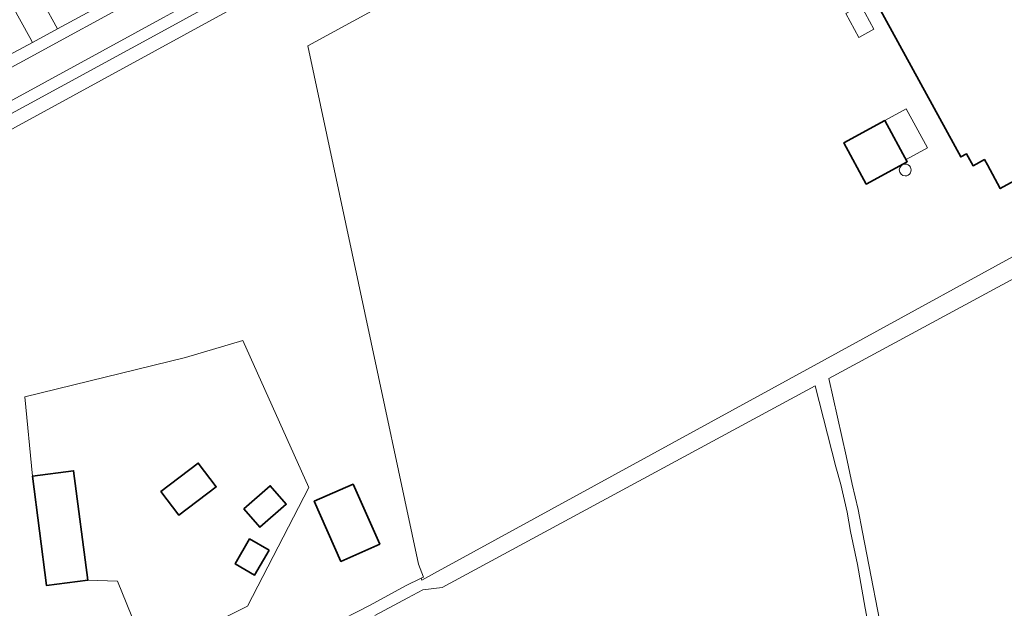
# Model space of a CAD drawing. Extents: x 147051 to 149075, y 463071 to 465537.
# Tile 69 of 229: x 148383 to 148564, y 463563 to 463670. Entities that reach past the tile are written whole.
import ezdxf

# ---------------------------------------------------------------- set-up
doc = ezdxf.new("R2010")
doc.units = 0
doc.header["$LTSCALE"] = 0.5
for name, color, linetype, lineweight in [('B-PV-GR-BEPLANTING_CULTUUR_BOSPLANTSOEN-GV', 252, 'CONTINUOUS', 18), ('B-PV-GR-BOS_GEMENGD-GV', 252, 'CONTINUOUS', 13), ('B-PV-GR-BOS_LOOF-GV', 252, 'CONTINUOUS', 13), ('B-PV-OG-BEBOUWING-GV', 6, 'CONTINUOUS', 35), ('B-PV-OG-BEBOUWING_LUIFEL-GV', 6, 'CONTINUOUS', 18), ('B-PV-OG-BEBOUWING_SCHUUR-GV', 6, 'CONTINUOUS', 18), ('B-PV-OG-TERREIN_ERF-GV', 252, 'CONTINUOUS', 18), ('B-PV-VH-GESLOTENVERHARDING_ASFALT-GV', 252, 'CONTINUOUS', 18), ('B-PV-VH-ONVERHARD_ZAND-GV', 252, 'CONTINUOUS', 18), ('B-PV-VH-OPENVERHARDING_TEGEL-GV', 252, 'CONTINUOUS', 18)]:
    doc.layers.add(name, color=color, linetype=linetype, lineweight=lineweight)

msp = doc.modelspace()

# ---------------------------------------------------------------- linework, layer by layer
at = {"layer": 'B-PV-GR-BEPLANTING_CULTUUR_BOSPLANTSOEN-GV', "flags": 128}
msp.add_lwpolyline([(148407.686, 463684.467), (148405.022, 463689.28), (148404.226, 463689.892), (148403.43, 463690.505), (148384.88, 463680.326), (148385.084, 463678.366), (148390.31, 463668.76), (148410.351, 463679.653)], close=True, dxfattribs=at)
msp.add_lwpolyline([(148344.865, 463644.404), (148385.732, 463666.307), (148385.246, 463667.194), (148380.506, 463675.853), (148378.914, 463677.077), (148344.533, 463658.702), (148335.638, 463670.477), (148333.823, 463670.206), (148327.248, 463665.377), (148328.079, 463664.236), (148335.006, 463654.722), (148342.229, 463644.813)], dxfattribs=at)
at = {"layer": 'B-PV-GR-BOS_GEMENGD-GV', "flags": 128}
for points in [[(148609.602, 463646.822), (148531.706, 463604.753), (148534.896, 463590.577), (148536.004, 463585.371), (148537.085, 463580.791), (148537.842, 463576.636), (148542.199, 463554.284)], [(148539.544, 463556.66), (148538.36, 463562.692), (148536.923, 463570.702), (148535.689, 463576.759), (148535.059, 463580.288), (148533.926, 463585.319), (148532.996, 463588.572), (148529.216, 463603.408), (148460.832, 463566.476), (148457.296, 463566.048), (148454.52, 463564.593), (148448.493, 463561.358)]]:
    msp.add_lwpolyline(points, dxfattribs=at)
at = {"layer": 'B-PV-GR-BOS_LOOF-GV', "flags": 128}
for points in [[(148426.759, 463677.821), (148426.759, 463677.82), (148422.873, 463675.692), (148410.743, 463668.995), (148377.797, 463651.052), (148349.962, 463636.226), (148346.206, 463634.802), (148349.119, 463626.765), (148349.908, 463624.472), (148350.268, 463622.999), (148350.401, 463623.151), (148350.647, 463625.121), (148351.03, 463628.182), (148351.295, 463630.298), (148353.544, 463633.606), (148356.983, 463636.781), (148475.208, 463701.404), (148475.19, 463701.492), (148474.672, 463703.038), (148474.38, 463703.888), (148461.506, 463696.872), (148440.669, 463685.439), (148436.446, 463683.125)], [(148449.409, 463574.432), (148442.281, 463571.246), (148437.391, 463582.26), (148444.542, 463585.426)]]:
    msp.add_lwpolyline(points, close=True, dxfattribs=at)
for points in [[(148432.884, 463555.661), (148447.64, 463563.235), (148454.092, 463566.77), (148457.007, 463568.21), (148457.393, 463568.401), (148456.466, 463570.749), (148446.641, 463616.8), (148436.219, 463665.651), (148457.687, 463677.395), (148477.337, 463688.507), (148477.354, 463688.516), (148477.846, 463688.783), (148475.208, 463701.404), (148356.983, 463636.781)], [(148410.825, 463544.304), (148401.341, 463567.666), (148395.885, 463567.799), (148388.344, 463566.823), (148385.748, 463586.879), (148384.348, 463601.408), (148413.802, 463608.571), (148424.295, 463611.69), (148436.38, 463584.778), (148425.151, 463563.049), (148412.134, 463556.538)]]:
    msp.add_lwpolyline(points, dxfattribs=at)
at = {"layer": 'B-PV-OG-BEBOUWING-GV', "flags": 128}
for points in [[(148532.964, 463692.484), (148535.371, 463688.085), (148533.156, 463686.873), (148555.889, 463645.325), (148556.913, 463645.91), (148558.122, 463643.701), (148560.222, 463644.849), (148560.764, 463643.858), (148563.125, 463639.543), (148594.267, 463656.582), (148591.906, 463660.897), (148584.466, 463674.495), (148580.08, 463672.095), (148563.09, 463703.146), (148567.476, 463705.546), (148562.676, 463714.319), (148531.535, 463697.281), (148530.615, 463696.777)], [(148541.978, 463651.999), (148534.434, 463647.898), (148538.541, 463640.342), (148546.085, 463644.443)], [(148409.29, 463584.079), (148412.582, 463579.736), (148419.416, 463584.915), (148416.124, 463589.259)], [(148385.748, 463586.879), (148388.344, 463566.823), (148395.885, 463567.799), (148393.289, 463587.855)], [(148424.492, 463580.909), (148427.42, 463577.525), (148432.263, 463581.714), (148429.335, 463585.098)], [(148444.542, 463585.426), (148437.391, 463582.26), (148442.281, 463571.246), (148449.409, 463574.432)], [(148429.099, 463573.338), (148425.537, 463575.384), (148422.9, 463570.794), (148426.461, 463568.747)]]:
    msp.add_lwpolyline(points, close=True, dxfattribs=at)
at = {"layer": 'B-PV-OG-BEBOUWING_LUIFEL-GV', "flags": 128}
for points in [[(148534.799, 463671.621), (148537.218, 463667.201), (148539.963, 463668.703), (148537.545, 463673.123)], [(148541.978, 463651.999), (148545.86, 463644.856), (148549.754, 463646.973), (148545.871, 463654.115)]]:
    msp.add_lwpolyline(points, close=True, dxfattribs=at)
at = {"layer": 'B-PV-OG-BEBOUWING_SCHUUR-GV'}
for points in [[(148545.699, 463644.021, 1), (148545.699, 463641.845)], [(148545.699, 463641.845, 1.0009191), (148545.699, 463644.021)]]:
    msp.add_lwpolyline(points, format="xyb", dxfattribs=at)
at = {"layer": 'B-PV-OG-TERREIN_ERF-GV', "flags": 128}
for points in [[(148532.964, 463692.484), (148530.615, 463696.777), (148531.535, 463697.281), (148562.676, 463714.319), (148567.476, 463705.546), (148563.09, 463703.146), (148580.08, 463672.095), (148584.466, 463674.495), (148591.906, 463660.897), (148594.267, 463656.582), (148563.125, 463639.543), (148560.764, 463643.858), (148560.222, 463644.849), (148558.122, 463643.701), (148556.913, 463645.91), (148555.889, 463645.325), (148533.156, 463686.873), (148535.371, 463688.085)], [(148541.978, 463651.999), (148546.085, 463644.443), (148538.541, 463640.342), (148534.434, 463647.898)], [(148393.289, 463587.855), (148395.885, 463567.799), (148401.341, 463567.666), (148410.825, 463544.304), (148416.366, 463547.116), (148412.134, 463556.538), (148425.151, 463563.049), (148436.38, 463584.778), (148424.295, 463611.69), (148413.802, 463608.571), (148384.348, 463601.408), (148385.748, 463586.879)], [(148416.124, 463589.259), (148419.416, 463584.915), (148412.582, 463579.736), (148409.29, 463584.079)], [(148429.335, 463585.098), (148432.263, 463581.714), (148427.42, 463577.525), (148424.492, 463580.909)], [(148422.9, 463570.794), (148425.537, 463575.384), (148429.099, 463573.338), (148426.461, 463568.747)]]:
    msp.add_lwpolyline(points, close=True, dxfattribs=at)
msp.add_lwpolyline([(148457.687, 463677.395), (148436.219, 463665.651), (148446.641, 463616.8), (148456.466, 463570.749), (148457.393, 463568.401), (148457.007, 463568.21), (148457.086, 463567.84), (148459.4, 463569.105), (148528.354, 463606.789), (148530.931, 463608.198), (148544.984, 463615.878), (148603.842, 463648.067)], dxfattribs=at)
at = {"layer": 'B-PV-VH-GESLOTENVERHARDING_ASFALT-GV', "flags": 128}
msp.add_lwpolyline([(148376.804, 463652.902), (148409.733, 463670.836), (148421.861, 463677.532), (148425.75, 463679.662), (148423.22, 463684.284), (148419.3, 463682.138), (148371.048, 463655.872), (148354.56, 463647.129), (148356.864, 463642.789), (148357.068, 463642.404)], close=True, dxfattribs=at)
at = {"layer": 'B-PV-VH-ONVERHARD_ZAND-GV', "flags": 128}
for points in [[(148603.842, 463648.067), (148544.984, 463615.878), (148530.931, 463608.198), (148528.354, 463606.789), (148459.4, 463569.105), (148457.086, 463567.84), (148457.007, 463568.21), (148454.092, 463566.77), (148447.64, 463563.235), (148432.884, 463555.661)], [(148542.199, 463554.284), (148537.842, 463576.636), (148537.085, 463580.791), (148536.004, 463585.371), (148534.896, 463590.577), (148531.706, 463604.753), (148609.602, 463646.822)], [(148448.493, 463561.358), (148454.52, 463564.593), (148457.296, 463566.048), (148460.832, 463566.476), (148529.216, 463603.408), (148532.996, 463588.572), (148533.926, 463585.319), (148535.059, 463580.288), (148535.689, 463576.759), (148536.923, 463570.702), (148538.36, 463562.692), (148539.544, 463556.66)]]:
    msp.add_lwpolyline(points, dxfattribs=at)
at = {"layer": 'B-PV-VH-OPENVERHARDING_TEGEL-GV', "flags": 128}
for points in [[(148371.048, 463655.872), (148419.3, 463682.138)], [(148410.351, 463679.653), (148390.31, 463668.76), (148385.732, 463666.307), (148344.865, 463644.404)], [(148377.797, 463651.052), (148410.743, 463668.995), (148422.873, 463675.692)], [(148409.733, 463670.836), (148376.804, 463652.902)]]:
    msp.add_lwpolyline(points, dxfattribs=at)
msp.add_lwpolyline([(148384.88, 463680.326), (148378.914, 463677.077), (148380.506, 463675.853), (148385.246, 463667.194), (148385.732, 463666.307), (148390.31, 463668.76), (148385.084, 463678.366)], close=True, dxfattribs=at)

doc.saveas('drawing.dxf')
